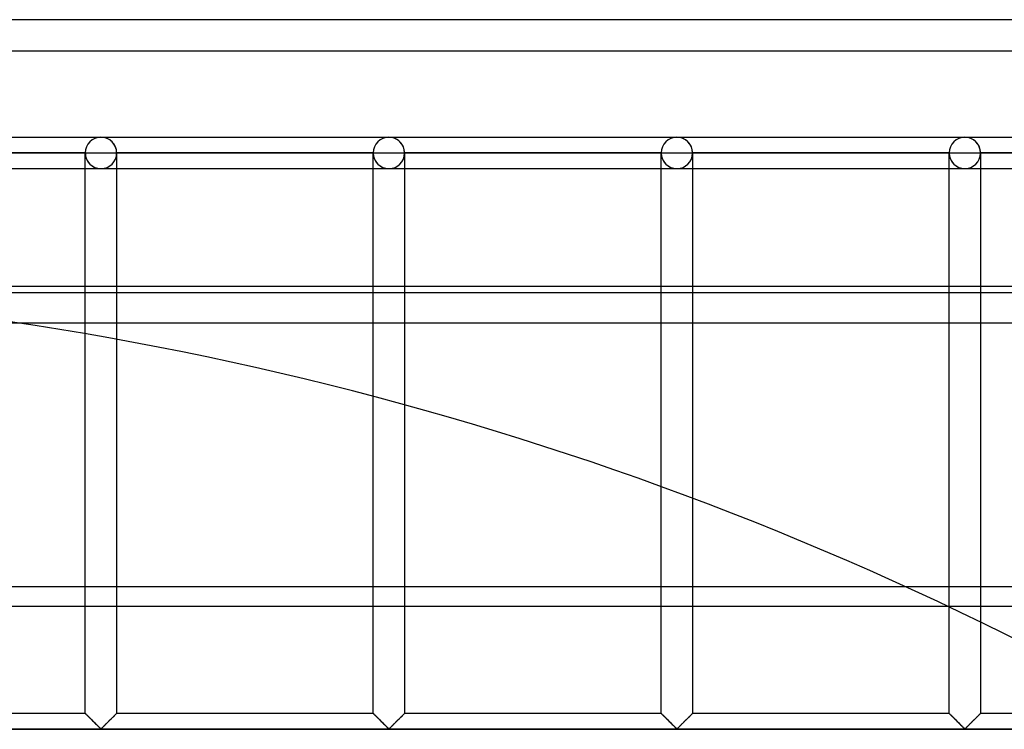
# Model space of a CAD drawing. Header units: millimetres. Extents: x -572 to 572, y -572 to 572.
# Tile 44 of 51: x 79 to 236, y 459 to 572. Entities that reach past the tile are written whole.
import ezdxf

# ---------------------------------------------------------------- set-up
doc = ezdxf.new("R2010")
doc.units = ezdxf.units.MM
doc.layers.add('MAIN-1', color=7, linetype='Continuous')
doc.layers.add('MAIN-2', color=7, linetype='Continuous')

msp = doc.modelspace()

# ---------------------------------------------------------------- linework, layer by layer
at = {"layer": 'MAIN-1'}
for p, q in [((572.5, 572.5), (-572.5, 572.5)), ((-530, 530), (530, 530)), ((527.5, 528.92), (-527.5, 528.92)), ((-527.5, 482.13), (527.5, 482.13))]:
    msp.add_line(p, q, dxfattribs=at)
at = {"layer": 'MAIN-2'}
for p, q in [((567.5, 567.5), (-567.5, 567.5)), ((45.94, 553.75), (91.88, 553.75)), ((45.94, 553.75), (91.88, 553.75)), ((91.88, 553.75), (137.81, 553.75)), ((91.88, 553.75), (137.81, 553.75)), ((137.81, 553.75), (183.75, 553.75)), ((137.81, 553.75), (183.75, 553.75)), ((183.75, 553.75), (229.69, 553.75)), ((183.75, 553.75), (229.69, 553.75)), ((229.69, 553.75), (275.62, 553.75)), ((229.69, 553.75), (275.62, 553.75)), ((89.38, 551.25), (48.44, 551.25)), ((48.44, 551.25), (89.38, 551.25)), ((89.38, 551.25), (48.44, 551.25)), ((48.44, 551.25), (89.38, 551.25)), ((89.38, 551.25), (89.38, 551.25)), ((89.38, 461.88), (89.38, 551.25)), ((89.38, 551.25), (89.38, 551.25)), ((89.38, 551.25), (89.38, 551.25)), ((89.38, 551.25), (91.88, 551.25)), ((91.88, 551.25), (94.37, 551.25)), ((94.37, 551.25), (94.37, 551.25)), ((94.37, 551.25), (94.37, 461.88)), ((94.37, 551.25), (94.37, 551.25)), ((135.31, 551.25), (94.37, 551.25)), ((94.37, 551.25), (135.31, 551.25)), ((94.37, 551.25), (94.37, 551.25)), ((135.31, 551.25), (94.37, 551.25)), ((94.37, 551.25), (135.31, 551.25)), ((135.31, 551.25), (135.31, 551.25)), ((135.31, 461.88), (135.31, 551.25)), ((135.31, 551.25), (135.31, 551.25)), ((135.31, 551.25), (135.31, 551.25)), ((135.31, 551.25), (137.81, 551.25)), ((137.81, 551.25), (140.31, 551.25)), ((140.31, 551.25), (140.31, 551.25)), ((140.31, 551.25), (140.31, 461.88)), ((140.31, 551.25), (140.31, 551.25)), ((181.25, 551.25), (140.31, 551.25)), ((140.31, 551.25), (181.25, 551.25)), ((140.31, 551.25), (140.31, 551.25)), ((181.25, 551.25), (140.31, 551.25)), ((140.31, 551.25), (181.25, 551.25)), ((181.25, 551.25), (181.25, 551.25)), ((181.25, 461.88), (181.25, 551.25)), ((181.25, 551.25), (181.25, 551.25)), ((181.25, 551.25), (181.25, 551.25)), ((181.25, 551.25), (183.75, 551.25)), ((183.75, 551.25), (186.25, 551.25)), ((186.25, 551.25), (186.25, 551.25)), ((186.25, 551.25), (186.25, 461.88)), ((186.25, 551.25), (186.25, 551.25)), ((227.19, 551.25), (186.25, 551.25)), ((186.25, 551.25), (227.19, 551.25)), ((186.25, 551.25), (186.25, 551.25)), ((227.19, 551.25), (186.25, 551.25)), ((186.25, 551.25), (227.19, 551.25)), ((227.19, 551.25), (227.19, 551.25)), ((227.19, 461.88), (227.19, 551.25)), ((227.19, 551.25), (227.19, 551.25)), ((227.19, 551.25), (227.19, 551.25)), ((227.19, 551.25), (229.69, 551.25)), ((229.69, 551.25), (232.19, 551.25)), ((232.19, 551.25), (232.19, 551.25)), ((232.19, 551.25), (232.19, 461.88)), ((232.19, 551.25), (232.19, 551.25)), ((273.13, 551.25), (232.19, 551.25)), ((232.19, 551.25), (273.13, 551.25)), ((232.19, 551.25), (232.19, 551.25)), ((273.13, 551.25), (232.19, 551.25)), ((232.19, 551.25), (273.13, 551.25)), ((45.94, 548.75), (91.88, 548.75)), ((45.94, 548.75), (91.88, 548.75)), ((91.88, 548.75), (137.81, 548.75)), ((91.88, 548.75), (137.81, 548.75)), ((137.81, 548.75), (183.75, 548.75)), ((137.81, 548.75), (183.75, 548.75)), ((183.75, 548.75), (229.69, 548.75)), ((183.75, 548.75), (229.69, 548.75)), ((229.69, 548.75), (275.62, 548.75)), ((229.69, 548.75), (275.62, 548.75)), ((-527.5, 524.17), (527.5, 524.17)), ((527.5, 478.92), (-527.5, 478.92)), ((89.38, 461.88), (48.44, 461.88)), ((89.38, 461.87), (89.38, 461.88)), ((89.38, 461.88), (89.38, 461.87)), ((89.39, 461.86), (89.38, 461.87)), ((89.38, 461.87), (89.4, 461.85)), ((89.42, 461.83), (89.39, 461.86)), ((89.4, 461.85), (89.44, 461.81)), ((89.45, 461.8), (89.42, 461.83)), ((89.44, 461.81), (89.48, 461.77)), ((89.49, 461.76), (89.45, 461.8)), ((94.3, 461.8), (94.26, 461.76)), ((94.26, 461.77), (94.29, 461.79)), ((94.29, 461.79), (94.32, 461.82)), ((94.33, 461.83), (94.3, 461.8)), ((94.32, 461.82), (94.34, 461.84)), ((94.36, 461.86), (94.33, 461.83)), ((94.34, 461.84), (94.35, 461.85)), ((94.35, 461.85), (94.36, 461.87)), ((94.37, 461.87), (94.36, 461.86)), ((94.36, 461.87), (94.37, 461.87)), ((94.37, 461.88), (94.37, 461.87)), ((94.37, 461.87), (94.37, 461.88)), ((135.31, 461.88), (94.37, 461.88)), ((135.32, 461.87), (135.31, 461.88)), ((135.31, 461.88), (135.32, 461.87)), ((135.33, 461.86), (135.32, 461.87)), ((135.32, 461.87), (135.34, 461.85)), ((135.35, 461.83), (135.33, 461.86)), ((135.34, 461.85), (135.38, 461.81)), ((135.38, 461.8), (135.35, 461.83)), ((135.38, 461.81), (135.42, 461.77)), ((135.42, 461.76), (135.38, 461.8)), ((140.24, 461.8), (140.2, 461.76)), ((140.2, 461.77), (140.23, 461.79)), ((140.23, 461.79), (140.25, 461.82)), ((140.27, 461.83), (140.24, 461.8)), ((140.25, 461.82), (140.28, 461.84)), ((140.29, 461.86), (140.27, 461.83)), ((140.28, 461.84), (140.29, 461.85)), ((140.31, 461.87), (140.29, 461.86)), ((140.29, 461.85), (140.3, 461.87)), ((140.3, 461.87), (140.31, 461.87)), ((140.31, 461.88), (140.31, 461.87)), ((140.31, 461.87), (140.31, 461.88)), ((181.25, 461.88), (140.31, 461.88)), ((181.26, 461.87), (181.25, 461.88)), ((181.25, 461.88), (181.26, 461.87)), ((181.27, 461.86), (181.26, 461.87)), ((181.26, 461.87), (181.28, 461.85)), ((181.29, 461.83), (181.27, 461.86)), ((181.28, 461.85), (181.31, 461.81)), ((181.32, 461.8), (181.29, 461.83)), ((181.31, 461.81), (181.36, 461.77)), ((181.36, 461.76), (181.32, 461.8)), ((186.18, 461.8), (186.14, 461.76)), ((186.14, 461.77), (186.17, 461.79)), ((186.17, 461.79), (186.19, 461.82)), ((186.21, 461.83), (186.18, 461.8)), ((186.19, 461.82), (186.21, 461.84)), ((186.23, 461.86), (186.21, 461.83)), ((186.21, 461.84), (186.23, 461.85)), ((186.24, 461.87), (186.23, 461.86)), ((186.23, 461.85), (186.24, 461.87)), ((186.25, 461.88), (186.24, 461.87)), ((186.24, 461.87), (186.25, 461.87)), ((186.25, 461.87), (186.25, 461.88)), ((227.19, 461.88), (186.25, 461.88)), ((227.19, 461.87), (227.19, 461.88)), ((227.19, 461.88), (227.2, 461.87)), ((227.21, 461.86), (227.19, 461.87)), ((227.2, 461.87), (227.22, 461.85)), ((227.23, 461.83), (227.21, 461.86)), ((227.22, 461.85), (227.25, 461.81)), ((227.26, 461.8), (227.23, 461.83)), ((227.25, 461.81), (227.3, 461.77)), ((227.3, 461.76), (227.26, 461.8)), ((232.12, 461.8), (232.08, 461.76)), ((232.08, 461.77), (232.11, 461.79)), ((232.11, 461.79), (232.13, 461.82)), ((232.15, 461.83), (232.12, 461.8)), ((232.13, 461.82), (232.15, 461.84)), ((232.17, 461.86), (232.15, 461.83)), ((232.15, 461.84), (232.17, 461.85)), ((232.18, 461.87), (232.17, 461.86)), ((232.17, 461.85), (232.18, 461.87)), ((232.19, 461.88), (232.18, 461.87)), ((232.18, 461.87), (232.19, 461.88)), ((232.18, 461.87), (232.18, 461.87)), ((273.13, 461.88), (232.19, 461.88)), ((89.48, 461.77), (89.54, 461.71)), ((89.53, 461.72), (89.49, 461.76)), ((89.59, 461.66), (89.53, 461.72)), ((89.54, 461.71), (89.61, 461.64)), ((89.65, 461.6), (89.59, 461.66)), ((89.61, 461.64), (89.7, 461.56)), ((89.72, 461.53), (89.65, 461.6)), ((89.7, 461.56), (89.78, 461.47)), ((89.79, 461.46), (89.72, 461.53)), ((89.78, 461.47), (89.88, 461.37)), ((89.87, 461.38), (89.79, 461.46)), ((89.95, 461.3), (89.87, 461.38)), ((89.88, 461.37), (89.98, 461.27)), ((90.03, 461.22), (89.95, 461.3)), ((89.98, 461.27), (90.09, 461.16)), ((90.12, 461.13), (90.03, 461.22)), ((90.09, 461.16), (90.2, 461.05)), ((90.21, 461.04), (90.12, 461.13)), ((90.2, 461.05), (90.31, 460.94)), ((90.3, 460.95), (90.21, 461.04)), ((90.39, 460.86), (90.3, 460.95)), ((90.31, 460.94), (90.43, 460.83)), ((90.49, 460.77), (90.39, 460.86)), ((90.43, 460.83), (90.54, 460.71)), ((90.58, 460.67), (90.49, 460.77)), ((90.54, 460.71), (90.66, 460.59)), ((90.68, 460.57), (90.58, 460.67)), ((90.66, 460.59), (90.78, 460.47)), ((90.77, 460.48), (90.68, 460.57)), ((90.87, 460.38), (90.77, 460.48)), ((90.78, 460.47), (90.9, 460.35)), ((90.97, 460.29), (90.87, 460.38)), ((90.9, 460.35), (91.02, 460.23)), ((91.06, 460.19), (90.97, 460.29)), ((91.02, 460.23), (91.14, 460.12)), ((92.67, 460.17), (92.73, 460.24)), ((92.78, 460.29), (92.69, 460.19)), ((92.73, 460.24), (92.8, 460.3)), ((92.88, 460.38), (92.78, 460.29)), ((92.8, 460.3), (92.87, 460.37)), ((92.87, 460.37), (92.94, 460.44)), ((92.98, 460.48), (92.88, 460.38)), ((92.94, 460.44), (93.01, 460.51)), ((93.07, 460.57), (92.98, 460.48)), ((93.01, 460.51), (93.08, 460.58)), ((93.17, 460.67), (93.07, 460.57)), ((93.08, 460.58), (93.15, 460.65)), ((93.15, 460.65), (93.21, 460.72)), ((93.26, 460.77), (93.17, 460.67)), ((93.21, 460.72), (93.28, 460.78)), ((93.36, 460.86), (93.26, 460.77)), ((93.28, 460.78), (93.35, 460.85)), ((93.35, 460.85), (93.42, 460.92)), ((93.45, 460.95), (93.36, 460.86)), ((93.42, 460.92), (93.48, 460.98)), ((93.54, 461.04), (93.45, 460.95)), ((93.48, 460.98), (93.55, 461.05)), ((93.63, 461.13), (93.54, 461.04)), ((93.55, 461.05), (93.61, 461.11)), ((93.61, 461.11), (93.67, 461.17)), ((93.72, 461.22), (93.63, 461.13)), ((93.67, 461.17), (93.73, 461.23)), ((93.8, 461.3), (93.72, 461.22)), ((93.73, 461.23), (93.79, 461.29)), ((93.79, 461.29), (93.85, 461.35)), ((93.88, 461.38), (93.8, 461.3)), ((93.85, 461.35), (93.91, 461.41)), ((93.96, 461.46), (93.88, 461.38)), ((93.91, 461.41), (93.96, 461.46)), ((94.03, 461.53), (93.96, 461.46)), ((93.96, 461.46), (94.01, 461.51)), ((94.01, 461.51), (94.06, 461.56)), ((94.1, 461.6), (94.03, 461.53)), ((94.06, 461.56), (94.11, 461.61)), ((94.16, 461.66), (94.1, 461.6)), ((94.11, 461.61), (94.15, 461.66)), ((94.15, 461.66), (94.19, 461.7)), ((94.22, 461.72), (94.16, 461.66)), ((94.19, 461.7), (94.23, 461.73)), ((94.26, 461.76), (94.22, 461.72)), ((94.23, 461.73), (94.26, 461.77)), ((135.42, 461.77), (135.48, 461.71)), ((135.47, 461.72), (135.42, 461.76)), ((135.53, 461.66), (135.47, 461.72)), ((135.48, 461.71), (135.55, 461.64)), ((135.59, 461.6), (135.53, 461.66)), ((135.55, 461.64), (135.63, 461.56)), ((135.65, 461.53), (135.59, 461.6)), ((135.63, 461.56), (135.72, 461.47)), ((135.73, 461.46), (135.65, 461.53)), ((135.72, 461.47), (135.82, 461.37)), ((135.81, 461.38), (135.73, 461.46)), ((135.89, 461.3), (135.81, 461.38)), ((135.82, 461.37), (135.92, 461.27)), ((135.97, 461.22), (135.89, 461.3)), ((135.92, 461.27), (136.03, 461.16)), ((136.06, 461.13), (135.97, 461.22)), ((136.03, 461.16), (136.13, 461.05)), ((136.14, 461.04), (136.06, 461.13)), ((136.13, 461.05), (136.25, 460.94)), ((136.23, 460.95), (136.14, 461.04)), ((136.33, 460.86), (136.23, 460.95)), ((136.25, 460.94), (136.36, 460.83)), ((136.42, 460.77), (136.33, 460.86)), ((136.36, 460.83), (136.48, 460.71)), ((136.52, 460.67), (136.42, 460.77)), ((136.48, 460.71), (136.6, 460.59)), ((136.62, 460.57), (136.52, 460.67)), ((136.6, 460.59), (136.72, 460.47)), ((136.71, 460.48), (136.62, 460.57)), ((136.81, 460.38), (136.71, 460.48)), ((136.72, 460.47), (136.84, 460.35)), ((136.9, 460.29), (136.81, 460.38)), ((136.84, 460.35), (136.96, 460.23)), ((137, 460.19), (136.9, 460.29)), ((136.96, 460.23), (137.08, 460.12)), ((138.6, 460.17), (138.67, 460.24)), ((138.72, 460.29), (138.63, 460.19)), ((138.67, 460.24), (138.74, 460.3)), ((138.82, 460.38), (138.72, 460.29)), ((138.74, 460.3), (138.81, 460.37)), ((138.81, 460.37), (138.88, 460.44)), ((138.91, 460.48), (138.82, 460.38)), ((138.88, 460.44), (138.94, 460.51)), ((139.01, 460.57), (138.91, 460.48)), ((138.94, 460.51), (139.01, 460.58)), ((139.11, 460.67), (139.01, 460.57)), ((139.01, 460.58), (139.08, 460.65)), ((139.08, 460.65), (139.15, 460.72)), ((139.2, 460.77), (139.11, 460.67)), ((139.15, 460.72), (139.22, 460.78)), ((139.3, 460.86), (139.2, 460.77)), ((139.22, 460.78), (139.29, 460.85)), ((139.29, 460.85), (139.35, 460.92)), ((139.39, 460.95), (139.3, 460.86)), ((139.35, 460.92), (139.42, 460.98)), ((139.48, 461.04), (139.39, 460.95)), ((139.42, 460.98), (139.48, 461.05)), ((139.57, 461.13), (139.48, 461.04)), ((139.48, 461.05), (139.55, 461.11)), ((139.55, 461.11), (139.61, 461.17)), ((139.65, 461.22), (139.57, 461.13)), ((139.61, 461.17), (139.67, 461.23)), ((139.74, 461.3), (139.65, 461.22)), ((139.67, 461.23), (139.73, 461.29)), ((139.73, 461.29), (139.79, 461.35)), ((139.82, 461.38), (139.74, 461.3)), ((139.79, 461.35), (139.84, 461.41)), ((139.9, 461.46), (139.82, 461.38)), ((139.84, 461.41), (139.9, 461.46)), ((139.97, 461.53), (139.9, 461.46)), ((139.9, 461.46), (139.95, 461.51)), ((139.95, 461.51), (140, 461.56)), ((140.04, 461.6), (139.97, 461.53)), ((140, 461.56), (140.05, 461.61)), ((140.1, 461.66), (140.04, 461.6)), ((140.05, 461.61), (140.09, 461.66)), ((140.09, 461.66), (140.13, 461.7)), ((140.15, 461.72), (140.1, 461.66)), ((140.13, 461.7), (140.17, 461.73)), ((140.2, 461.76), (140.15, 461.72)), ((140.17, 461.73), (140.2, 461.77)), ((181.36, 461.77), (181.42, 461.71)), ((181.41, 461.72), (181.36, 461.76)), ((181.46, 461.66), (181.41, 461.72)), ((181.42, 461.71), (181.49, 461.64)), ((181.52, 461.6), (181.46, 461.66)), ((181.49, 461.64), (181.57, 461.56)), ((181.59, 461.53), (181.52, 461.6)), ((181.57, 461.56), (181.66, 461.47)), ((181.67, 461.46), (181.59, 461.53)), ((181.66, 461.47), (181.76, 461.37)), ((181.74, 461.38), (181.67, 461.46)), ((181.82, 461.3), (181.74, 461.38)), ((181.76, 461.37), (181.86, 461.27)), ((181.91, 461.22), (181.82, 461.3)), ((181.86, 461.27), (181.96, 461.16)), ((181.99, 461.13), (181.91, 461.22)), ((181.96, 461.16), (182.07, 461.05)), ((182.08, 461.04), (181.99, 461.13)), ((182.07, 461.05), (182.18, 460.94)), ((182.17, 460.95), (182.08, 461.04)), ((182.27, 460.86), (182.17, 460.95)), ((182.18, 460.94), (182.3, 460.83)), ((182.36, 460.77), (182.27, 460.86)), ((182.3, 460.83), (182.42, 460.71)), ((182.46, 460.67), (182.36, 460.77)), ((182.42, 460.71), (182.54, 460.59)), ((182.55, 460.57), (182.46, 460.67)), ((182.54, 460.59), (182.66, 460.47)), ((182.65, 460.48), (182.55, 460.57)), ((182.75, 460.38), (182.65, 460.48)), ((182.66, 460.47), (182.78, 460.35)), ((182.84, 460.29), (182.75, 460.38)), ((182.78, 460.35), (182.9, 460.23)), ((182.94, 460.19), (182.84, 460.29)), ((182.9, 460.23), (183.01, 460.12)), ((184.54, 460.17), (184.61, 460.24)), ((184.66, 460.29), (184.56, 460.19)), ((184.61, 460.24), (184.68, 460.3)), ((184.75, 460.38), (184.66, 460.29)), ((184.68, 460.3), (184.74, 460.37)), ((184.74, 460.37), (184.81, 460.44)), ((184.85, 460.48), (184.75, 460.38)), ((184.81, 460.44), (184.88, 460.51)), ((184.95, 460.57), (184.85, 460.48)), ((184.88, 460.51), (184.95, 460.58)), ((185.04, 460.67), (184.95, 460.57)), ((184.95, 460.58), (185.02, 460.65)), ((185.02, 460.65), (185.09, 460.72)), ((185.14, 460.77), (185.04, 460.67)), ((185.09, 460.72), (185.16, 460.78)), ((185.23, 460.86), (185.14, 460.77)), ((185.16, 460.78), (185.22, 460.85)), ((185.22, 460.85), (185.29, 460.92)), ((185.33, 460.95), (185.23, 460.86)), ((185.29, 460.92), (185.36, 460.98)), ((185.42, 461.04), (185.33, 460.95)), ((185.36, 460.98), (185.42, 461.05)), ((185.51, 461.13), (185.42, 461.04)), ((185.42, 461.05), (185.48, 461.11)), ((185.48, 461.11), (185.55, 461.17)), ((185.59, 461.22), (185.51, 461.13)), ((185.55, 461.17), (185.61, 461.23)), ((185.68, 461.3), (185.59, 461.22)), ((185.61, 461.23), (185.67, 461.29)), ((185.67, 461.29), (185.72, 461.35)), ((185.76, 461.38), (185.68, 461.3)), ((185.72, 461.35), (185.78, 461.41)), ((185.83, 461.46), (185.76, 461.38)), ((185.78, 461.41), (185.84, 461.46)), ((185.91, 461.53), (185.83, 461.46)), ((185.84, 461.46), (185.89, 461.51)), ((185.89, 461.51), (185.94, 461.56)), ((185.98, 461.6), (185.91, 461.53)), ((185.94, 461.56), (185.99, 461.61)), ((186.04, 461.66), (185.98, 461.6)), ((185.99, 461.61), (186.03, 461.66)), ((186.03, 461.66), (186.07, 461.7)), ((186.09, 461.72), (186.04, 461.66)), ((186.07, 461.7), (186.11, 461.73)), ((186.14, 461.76), (186.09, 461.72)), ((186.11, 461.73), (186.14, 461.77)), ((227.3, 461.77), (227.36, 461.71)), ((227.35, 461.72), (227.3, 461.76)), ((227.4, 461.66), (227.35, 461.72)), ((227.36, 461.71), (227.43, 461.64)), ((227.46, 461.6), (227.4, 461.66)), ((227.43, 461.64), (227.51, 461.56)), ((227.53, 461.53), (227.46, 461.6)), ((227.51, 461.56), (227.6, 461.47)), ((227.6, 461.46), (227.53, 461.53)), ((227.6, 461.47), (227.69, 461.37)), ((227.68, 461.38), (227.6, 461.46)), ((227.76, 461.3), (227.68, 461.38)), ((227.69, 461.37), (227.8, 461.27)), ((227.85, 461.22), (227.76, 461.3)), ((227.8, 461.27), (227.9, 461.16)), ((227.93, 461.13), (227.85, 461.22)), ((227.9, 461.16), (228.01, 461.05)), ((228.02, 461.04), (227.93, 461.13)), ((228.01, 461.05), (228.12, 460.94)), ((228.11, 460.95), (228.02, 461.04)), ((228.2, 460.86), (228.11, 460.95)), ((228.12, 460.94), (228.24, 460.83)), ((228.3, 460.77), (228.2, 460.86)), ((228.24, 460.83), (228.36, 460.71)), ((228.39, 460.67), (228.3, 460.77)), ((228.36, 460.71), (228.48, 460.59)), ((228.49, 460.57), (228.39, 460.67)), ((228.48, 460.59), (228.6, 460.47)), ((228.59, 460.48), (228.49, 460.57)), ((228.68, 460.38), (228.59, 460.48)), ((228.6, 460.47), (228.72, 460.35)), ((228.78, 460.29), (228.68, 460.38)), ((228.72, 460.35), (228.83, 460.23)), ((228.87, 460.19), (228.78, 460.29)), ((228.83, 460.23), (228.95, 460.12)), ((230.48, 460.17), (230.55, 460.24)), ((230.6, 460.29), (230.5, 460.19)), ((230.55, 460.24), (230.61, 460.3)), ((230.69, 460.38), (230.6, 460.29)), ((230.61, 460.3), (230.68, 460.37)), ((230.68, 460.37), (230.75, 460.44)), ((230.79, 460.48), (230.69, 460.38)), ((230.75, 460.44), (230.82, 460.51)), ((230.88, 460.57), (230.79, 460.48)), ((230.82, 460.51), (230.89, 460.58)), ((230.98, 460.67), (230.88, 460.57)), ((230.89, 460.58), (230.96, 460.65)), ((230.96, 460.65), (231.03, 460.72)), ((231.08, 460.77), (230.98, 460.67)), ((231.03, 460.72), (231.09, 460.78)), ((231.17, 460.86), (231.08, 460.77)), ((231.09, 460.78), (231.16, 460.85)), ((231.16, 460.85), (231.23, 460.92)), ((231.27, 460.95), (231.17, 460.86)), ((231.23, 460.92), (231.29, 460.98)), ((231.36, 461.04), (231.27, 460.95)), ((231.29, 460.98), (231.36, 461.05)), ((231.44, 461.13), (231.36, 461.04)), ((231.36, 461.05), (231.42, 461.11)), ((231.42, 461.11), (231.48, 461.17)), ((231.53, 461.22), (231.44, 461.13)), ((231.48, 461.17), (231.54, 461.23)), ((231.61, 461.3), (231.53, 461.22)), ((231.54, 461.23), (231.6, 461.29)), ((231.6, 461.29), (231.66, 461.35)), ((231.69, 461.38), (231.61, 461.3)), ((231.66, 461.35), (231.72, 461.41)), ((231.77, 461.46), (231.69, 461.38)), ((231.72, 461.41), (231.77, 461.46)), ((231.85, 461.53), (231.77, 461.46)), ((231.77, 461.46), (231.83, 461.51)), ((231.83, 461.51), (231.88, 461.56)), ((231.91, 461.6), (231.85, 461.53)), ((231.88, 461.56), (231.92, 461.61)), ((231.97, 461.66), (231.91, 461.6)), ((231.92, 461.61), (231.97, 461.66)), ((232.03, 461.72), (231.97, 461.66)), ((231.97, 461.66), (232.01, 461.7)), ((232.01, 461.7), (232.04, 461.73)), ((232.08, 461.76), (232.03, 461.72)), ((232.04, 461.73), (232.08, 461.77)), ((-551.25, 459.38), (551.25, 459.38)), ((548.75, 459.38), (-548.75, 459.38)), ((91.15, 460.1), (91.06, 460.19)), ((91.14, 460.12), (91.25, 460)), ((91.25, 460.01), (91.15, 460.1)), ((91.34, 459.92), (91.25, 460.01)), ((91.25, 460), (91.36, 459.89)), ((91.42, 459.83), (91.34, 459.92)), ((91.36, 459.89), (91.47, 459.79)), ((91.51, 459.75), (91.42, 459.83)), ((91.47, 459.79), (91.57, 459.69)), ((91.59, 459.67), (91.51, 459.75)), ((91.57, 459.69), (91.67, 459.59)), ((91.67, 459.59), (91.59, 459.67)), ((91.74, 459.53), (91.67, 459.59)), ((91.67, 459.59), (91.76, 459.51)), ((91.82, 459.46), (91.74, 459.53)), ((91.76, 459.51), (91.88, 459.45)), ((91.93, 459.46), (91.82, 459.46)), ((91.88, 459.45), (91.95, 459.48)), ((92.01, 459.53), (91.93, 459.46)), ((91.95, 459.48), (92, 459.52)), ((92, 459.52), (92.06, 459.57)), ((92.08, 459.59), (92.01, 459.53)), ((92.06, 459.57), (92.11, 459.62)), ((92.16, 459.67), (92.08, 459.59)), ((92.11, 459.62), (92.17, 459.67)), ((92.24, 459.75), (92.16, 459.67)), ((92.17, 459.67), (92.22, 459.73)), ((92.22, 459.73), (92.28, 459.79)), ((92.33, 459.83), (92.24, 459.75)), ((92.28, 459.79), (92.34, 459.85)), ((92.41, 459.92), (92.33, 459.83)), ((92.34, 459.85), (92.41, 459.91)), ((92.5, 460.01), (92.41, 459.92)), ((92.41, 459.91), (92.47, 459.97)), ((92.47, 459.97), (92.53, 460.04)), ((92.6, 460.1), (92.5, 460.01)), ((92.53, 460.04), (92.6, 460.1)), ((92.69, 460.19), (92.6, 460.1)), ((92.6, 460.1), (92.67, 460.17)), ((137.09, 460.1), (137, 460.19)), ((137.08, 460.12), (137.19, 460)), ((137.18, 460.01), (137.09, 460.1)), ((137.27, 459.92), (137.18, 460.01)), ((137.19, 460), (137.3, 459.89)), ((137.36, 459.83), (137.27, 459.92)), ((137.3, 459.89), (137.41, 459.79)), ((137.45, 459.75), (137.36, 459.83)), ((137.41, 459.79), (137.51, 459.69)), ((137.53, 459.67), (137.45, 459.75)), ((137.51, 459.69), (137.61, 459.59)), ((137.6, 459.59), (137.53, 459.67)), ((137.68, 459.53), (137.6, 459.59)), ((137.61, 459.59), (137.7, 459.51)), ((137.76, 459.46), (137.68, 459.53)), ((137.7, 459.51), (137.81, 459.45)), ((137.87, 459.46), (137.76, 459.46)), ((137.81, 459.45), (137.89, 459.48)), ((137.95, 459.53), (137.87, 459.46)), ((137.89, 459.48), (137.94, 459.52)), ((137.94, 459.52), (137.99, 459.57)), ((138.02, 459.59), (137.95, 459.53)), ((137.99, 459.57), (138.05, 459.62)), ((138.1, 459.67), (138.02, 459.59)), ((138.05, 459.62), (138.1, 459.67)), ((138.18, 459.75), (138.1, 459.67)), ((138.1, 459.67), (138.16, 459.73)), ((138.16, 459.73), (138.22, 459.79)), ((138.26, 459.83), (138.18, 459.75)), ((138.22, 459.79), (138.28, 459.85)), ((138.35, 459.92), (138.26, 459.83)), ((138.28, 459.85), (138.34, 459.91)), ((138.34, 459.91), (138.41, 459.97)), ((138.44, 460.01), (138.35, 459.92)), ((138.41, 459.97), (138.47, 460.04)), ((138.53, 460.1), (138.44, 460.01)), ((138.47, 460.04), (138.54, 460.1)), ((138.63, 460.19), (138.53, 460.1)), ((138.54, 460.1), (138.6, 460.17)), ((183.03, 460.1), (182.94, 460.19)), ((183.01, 460.12), (183.13, 460)), ((183.12, 460.01), (183.03, 460.1)), ((183.21, 459.92), (183.12, 460.01)), ((183.13, 460), (183.24, 459.89)), ((183.3, 459.83), (183.21, 459.92)), ((183.24, 459.89), (183.35, 459.79)), ((183.38, 459.75), (183.3, 459.83)), ((183.35, 459.79), (183.45, 459.69)), ((183.46, 459.67), (183.38, 459.75)), ((183.45, 459.69), (183.54, 459.59)), ((183.54, 459.59), (183.46, 459.67)), ((183.62, 459.53), (183.54, 459.59)), ((183.54, 459.59), (183.64, 459.51)), ((183.69, 459.46), (183.62, 459.53)), ((183.64, 459.51), (183.75, 459.45)), ((183.81, 459.46), (183.69, 459.46)), ((183.75, 459.45), (183.82, 459.48)), ((183.88, 459.53), (183.81, 459.46)), ((183.82, 459.48), (183.88, 459.52)), ((183.96, 459.59), (183.88, 459.53)), ((183.88, 459.52), (183.93, 459.57)), ((183.93, 459.57), (183.98, 459.62)), ((184.04, 459.67), (183.96, 459.59)), ((183.98, 459.62), (184.04, 459.67)), ((184.12, 459.75), (184.04, 459.67)), ((184.04, 459.67), (184.1, 459.73)), ((184.1, 459.73), (184.16, 459.79)), ((184.2, 459.83), (184.12, 459.75)), ((184.16, 459.79), (184.22, 459.85)), ((184.29, 459.92), (184.2, 459.83)), ((184.22, 459.85), (184.28, 459.91)), ((184.28, 459.91), (184.34, 459.97)), ((184.38, 460.01), (184.29, 459.92)), ((184.34, 459.97), (184.41, 460.04)), ((184.47, 460.1), (184.38, 460.01)), ((184.41, 460.04), (184.48, 460.1)), ((184.56, 460.19), (184.47, 460.1)), ((184.48, 460.1), (184.54, 460.17)), ((228.97, 460.1), (228.87, 460.19)), ((228.95, 460.12), (229.06, 460)), ((229.06, 460.01), (228.97, 460.1)), ((229.15, 459.92), (229.06, 460.01)), ((229.06, 460), (229.18, 459.89)), ((229.24, 459.83), (229.15, 459.92)), ((229.18, 459.89), (229.28, 459.79)), ((229.32, 459.75), (229.24, 459.83)), ((229.28, 459.79), (229.38, 459.69)), ((229.4, 459.67), (229.32, 459.75)), ((229.38, 459.69), (229.48, 459.59)), ((229.48, 459.59), (229.4, 459.67)), ((229.55, 459.53), (229.48, 459.59)), ((229.48, 459.59), (229.57, 459.51)), ((229.63, 459.46), (229.55, 459.53)), ((229.57, 459.51), (229.69, 459.45)), ((229.74, 459.46), (229.63, 459.46)), ((229.69, 459.45), (229.76, 459.48)), ((229.82, 459.53), (229.74, 459.46)), ((229.76, 459.48), (229.82, 459.52)), ((229.9, 459.59), (229.82, 459.53)), ((229.82, 459.52), (229.87, 459.57)), ((229.87, 459.57), (229.92, 459.62)), ((229.97, 459.67), (229.9, 459.59)), ((229.92, 459.62), (229.98, 459.67)), ((230.05, 459.75), (229.97, 459.67)), ((229.98, 459.67), (230.04, 459.73)), ((230.04, 459.73), (230.09, 459.79)), ((230.14, 459.83), (230.05, 459.75)), ((230.09, 459.79), (230.16, 459.85)), ((230.23, 459.92), (230.14, 459.83)), ((230.16, 459.85), (230.22, 459.91)), ((230.22, 459.91), (230.28, 459.97)), ((230.32, 460.01), (230.23, 459.92)), ((230.28, 459.97), (230.35, 460.04)), ((230.41, 460.1), (230.32, 460.01)), ((230.35, 460.04), (230.41, 460.1)), ((230.5, 460.19), (230.41, 460.1)), ((230.41, 460.1), (230.48, 460.17))]:
    msp.add_line(p, q, dxfattribs=at)
for centre, radius, start, end in [((91.88, 551.25), 2.5, 0, 180), ((137.81, 551.25), 2.5, 0, 180), ((183.75, 551.25), 2.5, 0, 180), ((229.69, 551.25), 2.5, 0, 180), ((91.88, 551.25), 2.5, 180, 0), ((137.81, 551.25), 2.5, 180, 0), ((183.75, 551.25), 2.5, 180, 0), ((229.69, 551.25), 2.5, 180, 0), ((0, 0), 530, 58.7963, 86.3463)]:
    msp.add_arc(centre, radius, start, end, dxfattribs=at)
for centre, major_axis, start_param, end_param in [((91.88, 551.25), (0, 2.5), 0, 1.570796), ((91.88, 551.25), (0, -2.5), 1.570796, 3.141593), ((137.81, 551.25), (0, 2.5), 0, 1.570796), ((137.81, 551.25), (0, -2.5), 1.570796, 3.141593), ((183.75, 551.25), (0, 2.5), 0, 1.570796), ((183.75, 551.25), (0, -2.5), 1.570796, 3.141593), ((229.69, 551.25), (0, 2.5), 0, 1.570796), ((229.69, 551.25), (0, -2.5), 1.570796, 3.141593), ((91.88, 551.25), (0, 2.5), 1.570796, 3.141593), ((91.88, 551.25), (0, -2.5), 0, 1.570796), ((137.81, 551.25), (0, 2.5), 1.570796, 3.141593), ((137.81, 551.25), (0, -2.5), 0, 1.570796), ((183.75, 551.25), (0, 2.5), 1.570796, 3.141593), ((183.75, 551.25), (0, -2.5), 0, 1.570796), ((229.69, 551.25), (0, 2.5), 1.570796, 3.141593), ((229.69, 551.25), (0, -2.5), 0, 1.570796)]:
    msp.add_ellipse(centre, major_axis=major_axis, ratio=1, start_param=start_param, end_param=end_param, dxfattribs=at)

doc.saveas('drawing.dxf')
